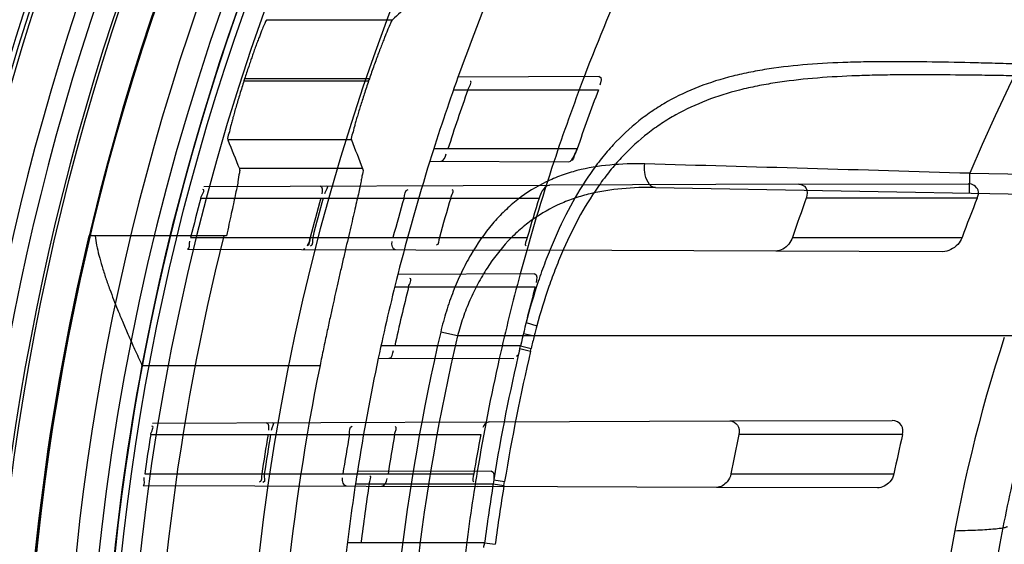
# Model space of a CAD drawing. Header units: millimetres. Extents: x 0 to 297, y 0 to 210.
# Tile 13 of 256: x 145.3982 to 145.5731, y 91.1173 to 91.2105. Entities that reach past the tile are written whole.
import ezdxf

# ---------------------------------------------------------------- set-up
doc = ezdxf.new("R2010")
doc.units = ezdxf.units.MM
doc.header["$LTSCALE"] = 16.335
doc.layers.get('0').update_dxf_attribs({"linetype": 'CONTINUOUS'})
for name, color, linetype in [('01_GLOBAL', 7, 'CONTINUOUS'), ('INTFCLR_144815', 7, 'CONTINUOUS'), ('INTFCLR_72935', 7, 'CONTINUOUS')]:
    doc.layers.add(name, color=color, linetype=linetype)

msp = doc.modelspace()

# ---------------------------------------------------------------- linework, layer by layer
at = {"color": 7, "linetype": 'Continuous'}
msp.add_circle((146.8548034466, 92.13446435), 2.66, dxfattribs=at)
at = {"color": 9, "linetype": 'Continuous'}
msp.add_arc((146.8548034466, 92.13446435), 2.6259090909, 182.9674534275, 267.0325465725, dxfattribs=at)
at = {"layer": '01_GLOBAL', "color": 7, "linetype": 'Continuous'}
msp.add_circle((146.8548034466, 92.13446435), 2.695, dxfattribs=at)
at = {"layer": 'INTFCLR_144815', "color": 9, "linetype": 'Continuous'}
for p, q in [((145.4420920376, 91.2104530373), (145.464446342, 91.2104530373)), ((145.4380549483, 91.19956986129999), (145.4601905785, 91.19956986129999)), ((145.4603262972, 91.1999674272), (145.438183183, 91.1999674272)), ((145.4571412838, 91.18908425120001), (145.4351905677, 91.18908425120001)), ((145.4591305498, 91.1840069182), (145.4372479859, 91.1840069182)), ((145.4199391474, 91.1490548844), (145.4515698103, 91.1490548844))]:
    msp.add_line(p, q, dxfattribs=at)
at = {"layer": 'INTFCLR_144815', "color": 6, "linetype": 'Continuous'}
msp.add_line((145.434943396, 91.17205435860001), (145.4105148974, 91.17205435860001), dxfattribs=at)
for radius in [0.4466793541, 0.4256665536]:
    msp.add_circle((145.8396077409, 91.0702686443), radius, dxfattribs=at)
for radius, start, end in [(0.6157754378, 313.9937911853, 154.5150993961), (0.5947754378, 312.9543589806, 154.5144414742), (0.5751005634, 108.7136429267, 257.7559644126), (0.4627266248, 45.0000000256, 314.9999999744), (0.4618985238, 44.999999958, 315.000000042), (0.461229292, 44.99999997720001, 315.0000000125), (0.4472794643, 47.86578076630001, 312.1342192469), (0.4408857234, 45.72777364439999, 314.2722263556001), (0.4268887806, 45.6663486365, 314.3336513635), (0.427, 126.3221328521, 169.3673701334), (0.4218571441, 162.0945480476, 162.1512840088), (0.4008443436, 161.1214044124, 161.1814515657), (0.4177015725, 165.8961331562, 194.1038668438), (0.3959554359, 168.5228250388, 191.4771749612)]:
    msp.add_arc((145.8396077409, 91.0702686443), radius, start, end, dxfattribs=at)
at = {"layer": 'INTFCLR_144815', "color": 9, "linetype": 'Continuous'}
for centre, radius, start, end in [((145.8396077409, 91.0702686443), 0.4820383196, 52.2436298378, 307.7563701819), ((145.8396077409, 91.0702686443), 0.5712784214, 125.9035433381, 247.5002459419), ((145.8396077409, 91.0702686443), 0.4540564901, 52.5411294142, 307.4588705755), ((145.8396077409, 91.0702686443), 0.44073522, 45.7280221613, 314.2719778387), ((145.8396077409, 91.0702686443), 0.4337362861, 45.73034182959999, 314.2696581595), ((145.8396076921, 91.07026867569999), 0.5153551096, 125.9035433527, 247.5002459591), ((145.8396077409, 91.0702686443), 0.4856448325, 128.484146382, 209.9999999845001), ((145.8396077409, 91.0702686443), 0.4297215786, 128.4841463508, 246.0405071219), ((145.8396077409, 91.0702686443), 0.4750435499, 138.4596802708, 165.5403197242), ((145.8396077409, 91.0702686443), 0.4510440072, 159.8664381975, 203.1335617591), ((145.839607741, 91.0702686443), 0.4410000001, 166.6554352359, 193.3445647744), ((145.839607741, 91.0702686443), 0.4270000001, 169.3673701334, 190.6326298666)]:
    msp.add_arc(centre, radius, start, end, dxfattribs=at)
at = {"layer": 'INTFCLR_144815', "color": 6, "linetype": 'Continuous'}
for centre, major_axis, ratio, start_param, end_param in [((145.8396077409, 90.4783639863), (0, 0.8883082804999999), 0.7456587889, 0.5919499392, 0.6021168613), ((145.8396077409, 91.4805339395), (0, 0.6157107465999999), 0.7456587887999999, -4.2192934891, -4.2099081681), ((145.8396077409, 91.4553518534), (0, 0.5779184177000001), 0.7456587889, -4.2335651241, -4.2236405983)]:
    msp.add_ellipse(centre, major_axis=major_axis, ratio=ratio, start_param=start_param, end_param=end_param, dxfattribs=at)
for points, knots in [([(145.4420920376, 91.2104530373), (145.4419101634, 91.2102813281), (145.4417197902, 91.2096735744), (145.4412596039, 91.20869664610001), (145.44085973, 91.20762127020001), (145.4404685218, 91.20659078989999), (145.4401435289, 91.20570587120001), (145.4398201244, 91.2048043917), (145.4395119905, 91.20392683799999), (145.4392058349, 91.2030437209), (145.4388807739, 91.20208628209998), (145.4385343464, 91.20104592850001), (145.4382982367, 91.2003235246), (145.438183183, 91.1999674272)], [0, 0, 0, 0, 0.0669943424, 0.1616307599, 0.293674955, 0.3724034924, 0.4571968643, 0.5460884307, 0.6289480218, 0.7063060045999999, 0.7964374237, 0.8997666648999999, 1, 1, 1, 1]), ([(145.464446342, 91.2104530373), (145.4642561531, 91.2102777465), (145.4640483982, 91.2096502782), (145.463668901, 91.2088866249), (145.4633348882, 91.20806504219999), (145.463023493, 91.2073028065), (145.4626854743, 91.2064454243), (145.4623219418, 91.2055037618), (145.4619390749, 91.2044885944), (145.4615416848, 91.20341176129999), (145.4611362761, 91.2022890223), (145.4607288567, 91.2011360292), (145.4604600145, 91.2003584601), (145.4603262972, 91.1999674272)], [0, 0, 0, 0, 0.0688129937, 0.1667265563, 0.2306250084, 0.3039041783, 0.3860176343, 0.4757390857, 0.572474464, 0.6746619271, 0.7811147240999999, 0.8900515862, 1, 1, 1, 1]), ([(145.4380549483, 91.19956986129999), (145.4379296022, 91.1991805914), (145.4376834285, 91.1984073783), (145.4373264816, 91.1972598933), (145.436987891, 91.1961450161), (145.4366713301, 91.1950768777), (145.436381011, 91.1940694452), (145.4361169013, 91.19313225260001), (145.435888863, 91.1922779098), (145.4356218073, 91.19132087), (145.4354619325, 91.1902913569), (145.4350454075, 91.18944652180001), (145.4351905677, 91.18908425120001)], [0, 0, 0, 0, 0.1127658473, 0.2237512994, 0.3313620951, 0.4340518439, 0.5309275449, 0.620507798, 0.7023703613, 0.7752854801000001, 0.8923856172, 1, 1, 1, 1]), ([(145.4601905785, 91.19956986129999), (145.4600575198, 91.1991794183), (145.459796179, 91.1984039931), (145.4594171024, 91.19725336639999), (145.4590575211, 91.196136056), (145.4587213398, 91.19506626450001), (145.4584130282, 91.19405809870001), (145.4581325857, 91.1931209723), (145.4578901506, 91.19226745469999), (145.457607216, 91.1913127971), (145.4574320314, 91.19028611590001), (145.457000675, 91.1894475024), (145.4571412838, 91.18908425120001)], [0, 0, 0, 0, 0.1132178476, 0.2245936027, 0.3325090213, 0.4353807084, 0.5323605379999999, 0.621922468, 0.7036926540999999, 0.7764337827, 0.8930888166, 1, 1, 1, 1]), ([(145.4372479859, 91.1840069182), (145.4373402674, 91.1837817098), (145.4371700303, 91.1829587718), (145.4370352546, 91.1818402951), (145.4367608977, 91.18049043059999), (145.4364942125, 91.1791738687), (145.4361703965, 91.1776567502), (145.4358003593, 91.1759502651), (145.4353855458, 91.1740615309), (145.435094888, 91.172742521), (145.434943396, 91.17205435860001)], [0, 0, 0, 0, 0.0599073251, 0.1927377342, 0.285915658, 0.3966802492, 0.5240392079, 0.66753676, 0.8265560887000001, 1, 1, 1, 1]), ([(145.4591305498, 91.1840069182), (145.4592988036, 91.1835826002), (145.459011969, 91.18279146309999), (145.4588581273, 91.1817180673), (145.4586248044, 91.1806602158), (145.4583568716, 91.17941582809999), (145.4580297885, 91.1779790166), (145.4576551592, 91.17635755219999), (145.457234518, 91.1745593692), (145.4567747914, 91.17259900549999), (145.4562791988, 91.1704848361), (145.4557580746, 91.1682440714), (145.4552327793, 91.16596695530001), (145.4547331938, 91.1637725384), (145.4542704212, 91.1617129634), (145.4538114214, 91.1596455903), (145.4533175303, 91.1573856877), (145.4527618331, 91.15480221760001), (145.4521696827, 91.15198644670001), (145.4517687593, 91.1500347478), (145.4515698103, 91.1490548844)], [0, 0, 0, 0, 0.0382780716, 0.06280512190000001, 0.0927930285, 0.1285269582, 0.1697539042, 0.2162944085, 0.2681051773, 0.3246108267, 0.3851500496, 0.4502018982, 0.5175332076, 0.5811207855, 0.6389311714, 0.6945524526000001, 0.7587092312, 0.8329162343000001, 0.9161533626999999, 1, 1, 1, 1]), ([(145.4116207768, 91.17205435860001), (145.4116955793, 91.171501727), (145.4118943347, 91.17034408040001), (145.4123107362, 91.1685376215), (145.4128589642, 91.1665820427), (145.4135072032, 91.1645606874), (145.4142036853, 91.1625960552), (145.4149083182, 91.1607365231), (145.4156533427, 91.15886134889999), (145.4165045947, 91.15681091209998), (145.4175111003, 91.15446350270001), (145.4186716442, 91.1518461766), (145.4195052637, 91.15000686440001), (145.4199391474, 91.1490548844)], [0, 0, 0, 0, 0.068202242, 0.1435380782, 0.2266295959, 0.3165126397, 0.4030980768, 0.4815233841, 0.5596981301, 0.6498566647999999, 0.7530316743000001, 0.8720522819, 1, 1, 1, 1])]:
    msp.add_open_spline(points, degree=3, knots=knots, dxfattribs=at)
at = {"layer": 'INTFCLR_72935', "color": 9, "linetype": 'Continuous'}
for p, q in [((145.5011566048, 91.20033722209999), (145.4760590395, 91.2002496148)), ((145.4752690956, 91.1980186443), (145.5010016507, 91.1980186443)), ((145.4972197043, 91.1875186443), (145.4717556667, 91.1875186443)), ((145.4710574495, 91.18530513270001), (145.4957277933, 91.1852190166)), ((145.5669092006, 91.1796620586), (145.566970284, 91.1831615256)), ((145.566970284, 91.1831615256), (145.8152299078, 91.17882813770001)), ((145.4309081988, 91.18084200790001), (145.4922819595, 91.18105624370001)), ((145.5365612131, 91.18121080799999), (145.5667135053, 91.1813160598)), ((145.5111402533, 91.1806355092), (145.8151688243, 91.1753286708)), ((145.4303814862, 91.1787686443), (145.4904530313, 91.1787686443)), ((145.5682694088, 91.1787686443), (145.5379030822, 91.1787686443)), ((145.4285892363, 91.1717686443), (145.4883577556, 91.1717686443)), ((145.5354689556, 91.1717686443), (145.5655644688, 91.1717686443)), ((145.4280568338, 91.16970523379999), (145.4888035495, 91.1694931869)), ((145.5621045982, 91.16923731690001), (145.5324757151, 91.1693407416)), ((145.4896983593, 91.1652972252), (145.4653773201, 91.1652123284)), ((145.4648276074, 91.16301864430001), (145.4897785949, 91.16301864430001)), ((145.4881490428, 91.1566460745), (145.4900593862, 91.1560875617)), ((145.4759708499, 91.1542686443), (145.4729894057, 91.1549715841)), ((145.4876839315, 91.15473328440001), (145.4895833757, 91.15426864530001)), ((145.8466077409, 91.1542686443), (145.47597085, 91.1542686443)), ((145.4871591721, 91.1525186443), (145.4623841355, 91.1525186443)), ((145.4870280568, 91.1520290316), (145.4889450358, 91.1515760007)), ((145.487159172, 91.1525186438), (145.4890590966, 91.15206675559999)), ((145.4889450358, 91.1515760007), (145.4890590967, 91.15206675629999)), ((145.4619150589, 91.1503370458), (145.4859560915, 91.15025312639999)), ((145.4217993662, 91.13881021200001), (145.4815819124, 91.1390188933)), ((145.5243329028, 91.13916812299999), (145.553178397, 91.13926881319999)), ((145.4214970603, 91.1367686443), (145.4800985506, 91.1367686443)), ((145.5550025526, 91.1367686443), (145.5259218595, 91.1367686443)), ((145.4820230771, 91.1302704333), (145.4581992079, 91.1301872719)), ((145.4204435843, 91.1297686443), (145.4788759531, 91.1297686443)), ((145.4824014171, 91.1287443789), (145.4843446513, 91.128420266)), ((145.5245148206, 91.1297686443), (145.5534520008, 91.1297686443)), ((145.4201323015, 91.12773289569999), (145.4795650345, 91.12752543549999)), ((145.457864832, 91.1280186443), (145.4823210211, 91.1280186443)), ((145.4823210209, 91.12801864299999), (145.4842236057, 91.12770526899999)), ((145.4842236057, 91.12770526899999), (145.4843446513, 91.1284202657)), ((145.5505527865, 91.1272776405), (145.5219853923, 91.1273773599)), ((145.4807797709, 91.1175186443), (145.4564235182, 91.1175186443)), ((145.4807797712, 91.11751864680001), (145.4826825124, 91.1172633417))]:
    msp.add_line(p, q, dxfattribs=at)
at = {"layer": 'INTFCLR_72935', "color": 7, "linetype": 'Continuous'}
msp.add_line((145.4972197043, 91.1875186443), (145.496859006, 91.18663259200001), dxfattribs=at)
at = {"layer": 'INTFCLR_72935', "color": 6, "linetype": 'Continuous'}
for p, q in [((145.5365612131, 91.18121080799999), (145.4922819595, 91.18105624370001)), ((145.5324757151, 91.1693407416), (145.4888035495, 91.1694931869)), ((145.4815819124, 91.1390188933), (145.5243329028, 91.13916812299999)), ((145.4824014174, 91.128744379), (145.4823210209, 91.12801864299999)), ((145.5219853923, 91.1273773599), (145.4795650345, 91.12752543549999))]:
    msp.add_line(p, q, dxfattribs=at)
at = {"layer": 'INTFCLR_72935', "color": 7, "linetype": 'Continuous'}
msp.add_lwpolyline([(145.4488607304, 91.1697961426), (145.448823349, 91.16976237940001), (145.4487865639, 91.1697323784), (145.4487503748, 91.1697062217), (145.4487146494, 91.1696839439), (145.4486795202, 91.1696656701), (145.4486453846, 91.1696515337), (145.4486123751, 91.16964153), (145.4485803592, 91.1696355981), (145.4485493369, 91.16963370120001)], dxfattribs=at)
at = {"layer": 'INTFCLR_72935', "color": 6, "linetype": 'Continuous'}
for centre, radius, start, end in [((145.8396077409, 91.0702686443), 0.4224162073, 90, 270.0000000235), ((145.8396077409, 91.0702686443), 0.4014439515, 90, 270.0000000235), ((145.8396077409, 91.0702686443), 0.3860864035, 160.3263098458, 162.6651652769), ((145.8396077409, 91.0702686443), 0.3650864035, 159.1304001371, 161.6462381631), ((145.8392746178, 91.0702750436), 0.3833641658, 160.5358262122, 162.1919982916), ((145.8391925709, 91.0702761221), 0.3615124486, 159.3072909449, 161.076152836), ((145.839577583, 91.07027039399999), 0.4233359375, 165.1497552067, 166.1277321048), ((145.8391446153, 91.0702706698), 0.4023492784, 164.3558949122, 165.3885142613), ((145.8395767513, 91.07027064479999), 0.4023311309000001, 164.3551674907, 165.387836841), ((145.8401870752, 91.0702708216), 0.3891373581, 163.8104319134, 164.8808162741), ((145.839144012, 91.0702708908), 0.3801870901, 163.4184416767, 164.5160807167), ((145.8401864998, 91.07027105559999), 0.3661764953, 162.7645756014, 163.9079015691), ((145.8386328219, 91.0702719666), 0.3197028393, 160.1616709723, 161.4898933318), ((145.8386316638, 91.0702726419), 0.291319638, 158.1344761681, 159.6104663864), ((145.8396077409, 91.0702686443), 0.3860864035, 165.7642015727, 168.0308689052), ((145.8396077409, 91.0702686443), 0.3650864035, 164.9141628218, 167.3433404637), ((145.8392766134, 91.07027275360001), 0.3833667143, 165.9998323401, 167.6117039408), ((145.8392062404, 91.0702706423), 0.3615271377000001, 165.1348433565, 166.8499530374), ((145.8284860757, 91.0702730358), 0.2687909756, 161.8516146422, 198.1483744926), ((145.4794938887, 91.1543089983), 0.0078715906, 343.1632973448, 346.8533059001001), ((145.8395780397, 91.0702696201), 0.4233365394, 170.9623696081, 171.9204530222), ((145.8391452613, 91.07026974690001), 0.402350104, 170.4867199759, 171.4960021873), ((145.8395771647, 91.07026976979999), 0.4023317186, 170.4862845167, 171.4956140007), ((145.8401878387, 91.0702698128), 0.3891383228, 170.1605823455, 171.2050388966), ((145.8391447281, 91.0702698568), 0.3801880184, 169.9265638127, 170.9962955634), ((145.8401869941, 91.0702699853), 0.3661772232, 169.5368915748, 170.6487800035), ((145.8386335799, 91.0702704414), 0.3197039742, 167.9948681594, 169.2744925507), ((145.8386324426, 91.0702707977), 0.2913209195, 166.8051591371, 168.2152960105), ((145.8396077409, 91.0702686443), 0.3650864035, 170.541958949, 172.9174824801), ((145.8396077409, 91.0702686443), 0.3860864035, 171.0719019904, 173.2935009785), ((145.8392779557, 91.07027093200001), 0.3833683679, 171.3364209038, 172.9206606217), ((145.8392333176, 91.07026589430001), 0.3615546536, 170.8085144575, 172.490345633), ((145.4735795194, 91.1184600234), 0.007261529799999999, 346.1600361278, 352.5512516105)]:
    msp.add_arc(centre, radius, start, end, dxfattribs=at)
at = {"layer": 'INTFCLR_72935', "color": 9, "linetype": 'Continuous'}
for centre, radius, start, end in [((145.8396077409, 91.0702686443), 0.2950857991, 90.00000000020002, 157.5066823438), ((145.8396077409, 91.0702686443), 0.3860864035, 157.139241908, 160.3263098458), ((145.8396077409, 91.0702686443), 0.3650864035, 155.7561731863, 159.1304001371), ((145.8396077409, 91.0702686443), 0.3860864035, 162.6651652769, 165.7642015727), ((145.8396077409, 91.0702686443), 0.3650864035, 161.6462381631, 164.9141628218), ((145.054907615, 74.3815460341), 16.8094171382, 88.2543374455, 88.45127333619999), ((145.8361877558, 91.0702686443), 0.3729445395, 166.8724621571, 193.1275380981), ((145.5931230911, 91.12814404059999), 0.1067846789, 164.8301698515, 165.8389969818), ((145.8362371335, 91.0702686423), 0.3699291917, 166.8753489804, 193.1246504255), ((145.8382193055, 91.07009361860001), 0.3586536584, 166.426222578, 166.7878142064), ((145.8376713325, 91.0702545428), 0.3600524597, 166.8725284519, 170.6509789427), ((145.8376948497, 91.07025450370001), 0.3581055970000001, 166.8743066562, 170.6522452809), ((145.8396077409, 91.0702686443), 0.3860864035, 168.0308689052, 171.0719019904), ((145.8396077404, 91.0702686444), 0.3650864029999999, 167.3433404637, 170.541958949), ((145.8375779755, 91.0702200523), 0.3579998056, 170.7598247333, 172.4491581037)]:
    msp.add_arc(centre, radius, start, end, dxfattribs=at)
at = {"layer": 'INTFCLR_72935', "color": 6, "linetype": 'Continuous'}
for points, knots in [([(145.8396077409, 90.80945638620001), (145.834407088, 90.8092429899), (145.8239902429, 90.8091283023), (145.808386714, 90.80989010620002), (145.7928285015, 90.8115889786), (145.7773228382, 90.8142313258), (145.761960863, 90.8178171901), (145.7470751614, 90.82225735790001), (145.7325170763, 90.8275517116), (145.7182922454, 90.8336954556), (145.704230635, 90.8408037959), (145.690626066, 90.84874682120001), (145.6775336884, 90.85749068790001), (145.6649968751, 90.8670033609), (145.653061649, 90.87724948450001), (145.6417667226, 90.88819421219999), (145.6311557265, 90.8997932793), (145.6212646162, 90.9120069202), (145.6121346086, 90.9247808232), (145.6037919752, 90.938073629), (145.596263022, 90.9518425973), (145.5895763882, 90.9660349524), (145.5837584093, 90.9805904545), (145.5788258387, 90.99546151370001), (145.5747929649, 91.0106022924), (145.5716739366, 91.0259607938), (145.5694810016, 91.04147862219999), (145.5682225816, 91.0570930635), (145.5679021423, 91.07273874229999), (145.5685180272, 91.0883603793), (145.5700653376, 91.1039065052), (145.5725382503, 91.1193307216), (145.5759280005, 91.1345796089), (145.5802229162, 91.14959956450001), (145.58540645, 91.164332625), (145.5914576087, 91.1787209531), (145.5983513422, 91.1927109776), (145.6060640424, 91.2062594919), (145.6145645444, 91.2193137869), (145.6238211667, 91.2318286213), (145.633798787, 91.24376132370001), (145.644470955, 91.25508104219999), (145.6557913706, 91.2657379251), (145.6677258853, 91.27570224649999), (145.6802256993, 91.2849344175), (145.6932490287, 91.2934032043), (145.7067436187, 91.3010772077), (145.7206478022, 91.30792492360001), (145.7346275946, 91.3138065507), (145.7482413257, 91.3186339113), (145.7608833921, 91.32237010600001), (145.7723287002, 91.3251633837), (145.7825232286, 91.3272005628), (145.792205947, 91.3287612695), (145.8022144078, 91.3300000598), (145.8133420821, 91.33092335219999), (145.8259498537, 91.3313978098), (145.8348566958, 91.3312758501), (145.8396077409, 91.3310809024)], [0, 0, 0, 0, 0.0185657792, 0.0371317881, 0.0556907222, 0.0743562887, 0.09320238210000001, 0.1119235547, 0.1297297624, 0.1484268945, 0.1671582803, 0.1858963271, 0.2045840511, 0.2232805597, 0.2419956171, 0.2606571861, 0.279345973, 0.2980347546, 0.3166822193, 0.3353169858, 0.3539795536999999, 0.37262367, 0.3912431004, 0.4098577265, 0.4284753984, 0.447098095, 0.4657246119, 0.4843422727, 0.5029402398, 0.5215093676, 0.5400730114, 0.5586323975, 0.5771953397, 0.5957586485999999, 0.6143210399, 0.632871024, 0.6514010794, 0.6699183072, 0.6884459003, 0.706933, 0.7254083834, 0.7438943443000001, 0.7623915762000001, 0.7808313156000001, 0.7993174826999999, 0.8177867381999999, 0.836209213, 0.8546573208, 0.8730372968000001, 0.8902751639, 0.9061519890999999, 0.920037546, 0.9322836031, 0.9432240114, 0.9550134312, 0.9682465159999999, 0.9830392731, 1, 1, 1, 1]), ([(145.4922819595, 91.18105624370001), (145.4917427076, 91.18105436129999), (145.4909820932, 91.1800695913), (145.4905901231, 91.17921054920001), (145.4904530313, 91.1787686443)], [0, 0, 0, 0, 0.5382128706, 1, 1, 1, 1]), ([(145.5365612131, 91.18121080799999), (145.5370237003, 91.1812124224), (145.5382159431, 91.18067743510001), (145.5381110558, 91.1793451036), (145.5379030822, 91.1787686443)], [0, 0, 0, 0, 0.4300959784, 1, 1, 1, 1]), ([(145.5682694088, 91.1787686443), (145.5684408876, 91.17919595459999), (145.5687319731, 91.18045705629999), (145.5674022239, 91.1813184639), (145.5667135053, 91.1813160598)], [0, 0, 0, 0, 0.4006709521, 1, 1, 1, 1]), ([(145.5354689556, 91.1717686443), (145.5353242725, 91.1713364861), (145.5346557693, 91.17017783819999), (145.5333515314, 91.16933768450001), (145.5324757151, 91.1693407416)], [0, 0, 0, 0, 0.3422570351, 1, 1, 1, 1]), ([(145.5655644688, 91.1717686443), (145.565395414, 91.1713138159), (145.5648270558, 91.1704529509), (145.5636177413, 91.16953275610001), (145.5626025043, 91.1692355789), (145.5621045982, 91.16923731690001)], [0, 0, 0, 0, 0.3236977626, 0.6678441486, 1, 1, 1, 1]), ([(145.5243329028, 91.13916812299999), (145.5248387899, 91.1391698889), (145.5259802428, 91.1385597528), (145.5260401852, 91.1373250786), (145.5259218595, 91.1367686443)], [0, 0, 0, 0, 0.4706978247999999, 1, 1, 1, 1]), ([(145.5550025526, 91.1367686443), (145.5551262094, 91.13729607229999), (145.555075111, 91.1386152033), (145.5537977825, 91.13927097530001), (145.553178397, 91.13926881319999)], [0, 0, 0, 0, 0.4665584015, 1, 1, 1, 1]), ([(145.5245148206, 91.1297686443), (145.5244192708, 91.12926419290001), (145.523899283, 91.1281226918), (145.5226933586, 91.1273748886), (145.5219853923, 91.1273773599)], [0, 0, 0, 0, 0.4203573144, 1, 1, 1, 1]), ([(145.5534520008, 91.1297686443), (145.5533450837, 91.1292561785), (145.552720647, 91.12802170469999), (145.5513688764, 91.1272747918), (145.5505527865, 91.1272776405)], [0, 0, 0, 0, 0.3907898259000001, 1, 1, 1, 1])]:
    msp.add_open_spline(points, degree=3, knots=knots, dxfattribs=at)
at = {"layer": 'INTFCLR_72935', "color": 9, "linetype": 'Continuous'}
for points, knots in [([(145.5758390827, 91.2025640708), (145.5745283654, 91.2026024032), (145.571913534, 91.2026760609), (145.5667264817, 91.2028095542), (145.5603257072, 91.202944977), (145.5539837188, 91.2030032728), (145.549597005, 91.2029690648), (145.5471210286, 91.2029218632), (145.5435018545, 91.202821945), (145.5382203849, 91.20255301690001), (145.5324681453, 91.2019272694), (145.5285840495, 91.2012580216), (145.5264315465, 91.2008060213), (145.5233212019, 91.2000682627), (145.5188252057, 91.19867386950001), (145.5145851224, 91.1966889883), (145.5119443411, 91.1951242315), (145.5102247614, 91.1940122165), (145.5073142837, 91.191875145), (145.5042623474, 91.18901533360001), (145.5015018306, 91.1857949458), (145.4988501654, 91.1822354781), (145.4958616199, 91.17730402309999), (145.4933390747, 91.1719751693), (145.4915350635, 91.16745441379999), (145.4898579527, 91.1627274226), (145.4887861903, 91.1590985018), (145.4881490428, 91.1566460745)], [0, 0, 0, 0, 0.0352807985, 0.070381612, 0.1396071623, 0.207535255, 0.2410146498, 0.2576345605, 0.2741642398, 0.3384281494, 0.3998719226, 0.4297027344, 0.4444356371, 0.4590423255, 0.515709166, 0.5707537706, 0.5844948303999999, 0.5982840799, 0.6258367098, 0.6815568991, 0.7102989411, 0.7398942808, 0.8008923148, 0.8650745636, 0.8982983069, 0.9318252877, 1, 1, 1, 1]), ([(145.5758024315, 91.20046637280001), (145.5745236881, 91.2004886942), (145.571972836, 91.2005308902), (145.5669134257, 91.2006038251), (145.5606711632, 91.2006679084), (145.5544872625, 91.200662), (145.5502105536, 91.2005882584), (145.5477967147, 91.2005205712), (145.544267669, 91.2003923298), (145.5391171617, 91.20008971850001), (145.5335080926, 91.1994457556), (145.5297194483, 91.1987778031), (145.5276189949, 91.19833056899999), (145.5245832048, 91.1976053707), (145.5201956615, 91.1962452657), (145.5160512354, 91.19432716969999), (145.5134652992, 91.1928211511), (145.5117837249, 91.1917517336), (145.5089374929, 91.1897042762), (145.5059458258, 91.1869664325), (145.5032331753, 91.1838849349), (145.5006294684, 91.18048805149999), (145.4976888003, 91.17578514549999), (145.495198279, 91.17069930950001), (145.4934145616, 91.1663875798), (145.4917559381, 91.1618845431), (145.4906923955, 91.1584255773), (145.4900593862, 91.1560875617)], [0, 0, 0, 0, 0.0354679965, 0.0707508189, 0.1403239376, 0.2085889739, 0.2422364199, 0.2589415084, 0.2755559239, 0.3401699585, 0.4019785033, 0.4319966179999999, 0.4468238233, 0.4615281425, 0.51855392, 0.573895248, 0.5876949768, 0.6015300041, 0.6291467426, 0.6848451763, 0.7134925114, 0.7429336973, 0.8034526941, 0.8669434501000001, 0.8997515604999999, 0.9328268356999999, 1, 1, 1, 1]), ([(145.5092172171, 91.1848229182), (145.507150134, 91.1848790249), (145.5031018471, 91.1847900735), (145.4981333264, 91.1839717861), (145.4948487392, 91.1829578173), (145.4930314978, 91.1822458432), (145.4903463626, 91.18103319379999), (145.4873655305, 91.17917589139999), (145.48470861, 91.1768631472), (145.4832438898, 91.17537855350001), (145.4810500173, 91.1729206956), (145.4791258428, 91.1701403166), (145.4774691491, 91.16714625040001), (145.4763891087, 91.1649961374), (145.4751750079, 91.1621859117), (145.4741537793, 91.1592609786), (145.4734486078, 91.15683789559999), (145.4731354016, 91.15559758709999), (145.4729894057, 91.1549715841)], [0, 0, 0, 0, 0.1202075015, 0.2347899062, 0.2913376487, 0.3197364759, 0.3481963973, 0.4625840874, 0.5220161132, 0.552684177, 0.5837622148, 0.7134929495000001, 0.7478663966, 0.7826965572, 0.8533219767, 0.9256555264, 0.9626327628, 1, 1, 1, 1]), ([(145.5111402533, 91.1806355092), (145.5100237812, 91.1806549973), (145.5090953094, 91.1828401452), (145.5091558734, 91.18434354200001), (145.5092172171, 91.1848229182)], [0, 0, 0, 0, 0.6979330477, 1, 1, 1, 1]), ([(145.5111402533, 91.1806355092), (145.5091440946, 91.1806703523), (145.5052393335, 91.1805654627), (145.5004451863, 91.17981830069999), (145.4972630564, 91.17891065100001), (145.4955021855, 91.17827538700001), (145.4929154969, 91.1772052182), (145.490033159, 91.1755708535), (145.4874333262, 91.1735190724), (145.4860051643, 91.172207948), (145.483884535, 91.1700587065), (145.4820027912, 91.1676130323), (145.4803741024, 91.16496471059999), (145.4793181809, 91.1630783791), (145.4781292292, 91.1606122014), (145.4771230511, 91.1580391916), (145.4764255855, 91.1559090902), (145.4761152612, 91.1548188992), (145.4759708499, 91.1542686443)], [0, 0, 0, 0, 0.1247146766, 0.2435008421, 0.3019244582, 0.3311631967, 0.3603924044, 0.476776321, 0.5364413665, 0.5670062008, 0.5978287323, 0.7250159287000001, 0.7583747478, 0.7920548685, 0.8600121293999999, 0.9292166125, 0.9644627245, 1, 1, 1, 1]), ([(145.5642758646, 91.11968517), (145.565507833, 91.1197111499), (145.5672905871, 91.11976443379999), (145.5695423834, 91.1198792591), (145.570948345, 91.11997746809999), (145.5720558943, 91.1200823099), (145.5728972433, 91.12020181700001), (145.5733288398, 91.1202968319), (145.5736077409, 91.1204068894), (145.5736077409, 91.1204721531)], [0, 0, 0, 0, 0.3927027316, 0.5680145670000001, 0.7192832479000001, 0.8400844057, 0.9271742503, 0.9792011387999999, 1, 1, 1, 1])]:
    msp.add_open_spline(points, degree=3, knots=knots, dxfattribs=at)
at = {"layer": 'INTFCLR_72935', "color": 6, "linetype": 'Continuous'}
for points in [[(145.5011566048, 91.20033722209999), (145.5016660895, 91.2003390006), (145.5014357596, 91.1992885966), (145.5012557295, 91.1988119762)], [(145.4778197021, 91.1980186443), (145.4779896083, 91.1984994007), (145.4787185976, 91.1994998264), (145.4782087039, 91.1994980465)], [(145.473057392, 91.1852981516), (145.4735902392, 91.1852962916), (145.4737843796, 91.1861187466), (145.4739473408, 91.1866260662)], [(145.4303814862, 91.1787686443), (145.4305131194, 91.17926509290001), (145.4312834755, 91.18026149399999), (145.4307698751, 91.18025970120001)], [(145.4515901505, 91.18091420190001), (145.4520723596, 91.1809158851), (145.4519904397, 91.17995738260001), (145.4518604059, 91.17949303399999)], [(145.4527280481, 91.1809181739), (145.4532201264, 91.1809198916), (145.452484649, 91.17996449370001), (145.4523519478, 91.1794906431)], [(145.4664811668, 91.1787686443), (145.4666362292, 91.17930273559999), (145.4666369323, 91.1802756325), (145.4671930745, 91.1802775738)], [(145.4747672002, 91.1787686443), (145.4749070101, 91.1792381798), (145.4754999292, 91.180219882), (145.4750100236, 91.18021817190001)], [(145.4280568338, 91.16970523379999), (145.4285329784, 91.1697035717), (145.4283055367, 91.17062455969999), (145.428419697, 91.1710868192)], [(145.4502587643, 91.1717686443), (145.4501244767, 91.17125355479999), (145.4503811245, 91.170223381), (145.4498488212, 91.17022523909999)], [(145.4649217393, 91.1695765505), (145.4643993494, 91.169578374), (145.4642438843, 91.17054285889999), (145.4643801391, 91.17104716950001)], [(145.4727556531, 91.1717686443), (145.472622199, 91.1712868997), (145.4726980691, 91.1703747), (145.4721981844, 91.170376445)], [(145.4883577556, 91.1717686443), (145.4882226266, 91.1713002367), (145.4877053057, 91.1703171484), (145.4881928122, 91.1703154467)], [(145.4896983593, 91.1652972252), (145.4902082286, 91.16529900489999), (145.4900701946, 91.1642795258), (145.4899393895, 91.16378671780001)], [(145.4672978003, 91.16301864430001), (145.4674151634, 91.16348935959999), (145.4680167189, 91.16445681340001), (145.4675315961, 91.16445512)], [(145.4638670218, 91.15033023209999), (145.4643774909, 91.15032845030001), (145.4645002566, 91.1511708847), (145.4646097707, 91.15166947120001)], [(145.4870280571, 91.1520290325), (145.486883, 91.1515498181), (145.4869247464, 91.1506520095), (145.4864240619, 91.15065375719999)], [(145.4815819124, 91.1390188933), (145.4810814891, 91.1390171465), (145.4805839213, 91.13847746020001), (145.4804930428, 91.1379853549)], [(145.4214970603, 91.1367686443), (145.4215749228, 91.13725816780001), (145.422219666, 91.1382399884), (145.4217239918, 91.13823825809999)], [(145.4419992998, 91.1388807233), (145.4424621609, 91.13888233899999), (145.4424869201, 91.1380108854), (145.4424104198, 91.13755438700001)], [(145.443109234, 91.1388845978), (145.4435861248, 91.13888626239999), (145.4429740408, 91.13794034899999), (145.4428952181, 91.13747001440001)], [(145.4567735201, 91.1367686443), (145.4568630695, 91.1372849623), (145.4567686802, 91.1382506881), (145.4572927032, 91.13825251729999)], [(145.4648175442, 91.1367686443), (145.4648998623, 91.1372320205), (145.4653622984, 91.13818023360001), (145.46489167, 91.1381785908)], [(145.4820230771, 91.1302704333), (145.4825471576, 91.1302722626), (145.4824313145, 91.1292676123), (145.4824014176, 91.12874438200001)], [(145.4201323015, 91.12773289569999), (145.4205968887, 91.127731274), (145.4202836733, 91.1286497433), (145.4203489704, 91.1291097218)], [(145.4412187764, 91.1297686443), (145.4411433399, 91.12926412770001), (145.4413150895, 91.12829349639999), (145.4408049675, 91.1282952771)], [(145.4416692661, 91.1297686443), (145.4415940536, 91.12926564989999), (145.4419450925, 91.1282589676), (145.441436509, 91.12826074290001)], [(145.4562489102, 91.1276068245), (145.4557133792, 91.12760869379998), (145.4554875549, 91.12853343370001), (145.4555694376, 91.129062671)], [(145.4602838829, 91.1280186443), (145.4603549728, 91.1284851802), (145.4608518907, 91.1294327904), (145.4603799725, 91.12943114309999)], [(145.4625502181, 91.12758482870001), (145.4630968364, 91.12758292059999), (145.4633719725, 91.1284109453), (145.463457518, 91.12895083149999)], [(145.4788759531, 91.1297686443), (145.4787994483, 91.1293040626), (145.4784088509, 91.1283577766), (145.4788796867, 91.1283561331)]]:
    msp.add_open_spline(points, degree=3, dxfattribs=at)
at = {"layer": 'INTFCLR_72935', "color": 7, "linetype": 'Continuous'}
msp.add_open_spline([(145.4957277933, 91.1852190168), (145.4961852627, 91.18521456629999), (145.4966901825, 91.18634219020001), (145.4970680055, 91.1870754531), (145.4972197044, 91.1875186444)], degree=3, knots=[0, 0, 0, 0, 0.4940903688, 1, 1, 1, 1], dxfattribs=at)
for points in [[(145.496859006, 91.18663259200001), (145.4966441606, 91.1861903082), (145.4965441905, 91.1853957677), (145.4960524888, 91.1853974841)], [(145.449807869, 91.1717686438), (145.4496724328, 91.17124916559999), (145.4497526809, 91.1702672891), (145.4492158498, 91.1702708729)], [(145.4498078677, 91.1717686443), (145.4496769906, 91.17127243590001), (145.4496270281, 91.1706828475), (145.4492514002, 91.1703331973)]]:
    msp.add_open_spline(points, degree=3, dxfattribs=at)

doc.saveas('drawing.dxf')
